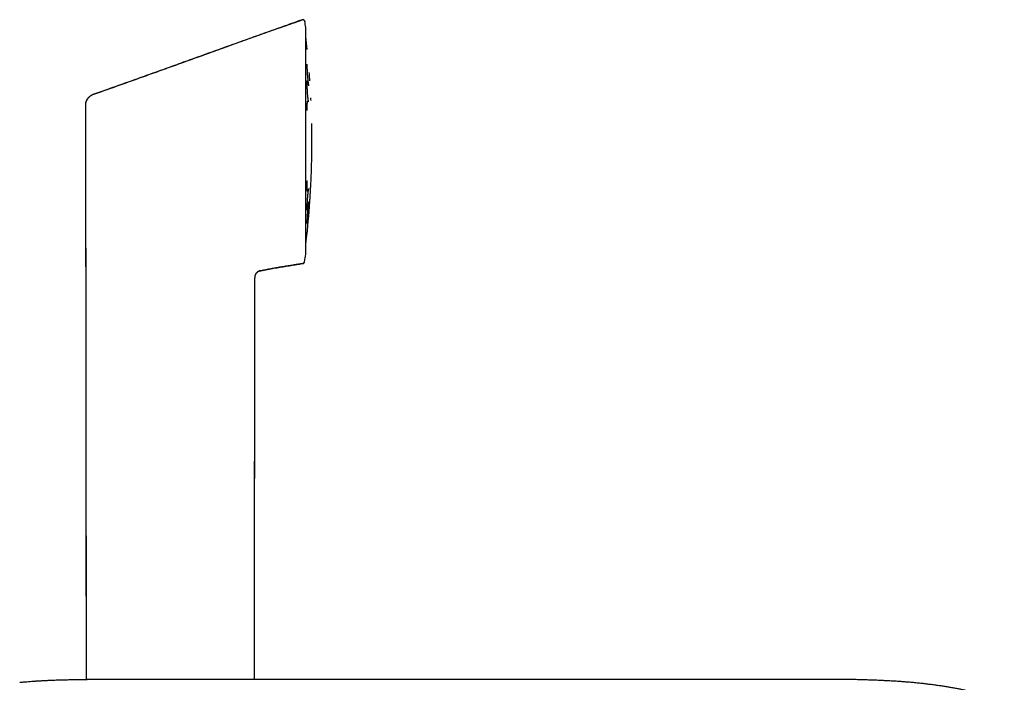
# Model space of a CAD drawing. Header units: millimetres. Extents: x 8 to 722, y 12 to 896.
# Tile 56 of 56: x 576 to 721, y 798 to 896. Entities that reach past the tile are written whole.
import ezdxf

# ---------------------------------------------------------------- set-up
doc = ezdxf.new("R2010")
doc.units = ezdxf.units.MM

msp = doc.modelspace()

# ---------------------------------------------------------------- linework, layer by layer
at = {"color": 7, "linetype": 'Continuous', "lineweight": 30}
for p, q in [((617.81, 895.59), (617.81, 895.6)), ((617.96, 861.33), (617.96, 894.66)), ((585.93, 884.38), (585.91, 884.36)), ((585.47, 883.38), (585.56, 798.62)), ((618.86, 876.23), (618.86, 879.76)), ((617.53, 859.92), (617.53, 859.92)), ((617.78, 860.16), (617.77, 860.15)), ((611.09, 858.82), (611.12, 858.83)), ((611.13, 858.82), (611.12, 858.83)), ((610.41, 798.62), (610.47, 857.76)), ((610.47, 857.76), (610.47, 857.79)), ((610.47, 857.76), (610.47, 857.79)), ((610.47, 857.76), (610.47, 857.76)), ((695.74, 798.62), (585.74, 798.62))]:
    msp.add_line(p, q, dxfattribs=at)
at = {"color": 7, "linetype": 'Continuous', "lineweight": 30, "flags": 128}
for points in [[(617.8, 895.65), (617.81, 895.63), (617.81, 895.6)], [(610.41, 798.62), (610.41, 803.93), (610.47, 857.76)]]:
    msp.add_lwpolyline(points, dxfattribs=at)
at = {"color": 7, "linetype": 'Continuous', "lineweight": 30}
for centre, radius, start, end in [((617.52, 895.55), 0.3, 20.9267, 109.4587), ((509.22, 878), 110.01, 8.7303, 9.2063), ((617.76, 894.66), 0.2, 0, 8.7316), ((488.87, 878), 130, 5.9328, 6.7948), ((488.87, 878), 130, 4.2733, 4.4495), ((488.87, 878), 130, 2.6162, 2.7893), ((488.87, 878), 130, 0.7841, 1.132), ((617.86, 879.76), 1, 0, 0.7841), ((488.87, 878), 130, 357.2103, 359.2159), ((617.86, 876.23), 1, 359.2159, 0), ((488.87, 878), 130, 353.206, 355.7272), ((509.22, 878), 110.01, 350.6709, 351.2697), ((617.76, 861.33), 0.2, 351.2655, 0), ((617.48, 860.21), 0.3, 279.2987, 344.0202)]:
    msp.add_arc(centre, radius, start, end, dxfattribs=at)
for points, knots in [([(586.69, 884.87), (587.49, 885.15), (589.09, 885.72), (591.5, 886.57), (593.91, 887.43), (596.34, 888.3), (598.78, 889.17), (601.22, 890.05), (603.76, 890.96), (606.4, 891.91), (609.13, 892.89), (611.88, 893.87), (614.64, 894.85), (616.49, 895.5), (617.42, 895.83)], [0, 0, 0, 0, 0.077854, 0.156079, 0.234675, 0.313645, 0.392987, 0.472703, 0.552794, 0.641326, 0.730312, 0.819752, 0.909648, 1, 1, 1, 1]), ([(617.42, 895.83), (616.59, 895.54), (614.88, 894.93), (612.3, 894.01), (609.66, 893.07), (607.04, 892.13), (604.44, 891.2), (601.84, 890.26), (599.26, 889.34), (596.69, 888.42), (594.13, 887.5), (591.58, 886.59), (589.11, 885.71), (587.48, 885.14), (586.7, 884.87)], [0, 0, 0, 0, 0.080444, 0.166654, 0.252446, 0.33782, 0.422777, 0.507318, 0.591443, 0.675153, 0.758448, 0.841329, 0.923797, 1, 1, 1, 1]), ([(617.81, 895.59), (617.81, 895.6), (617.81, 895.62), (617.8, 895.65), (617.79, 895.68), (617.77, 895.71), (617.74, 895.74), (617.71, 895.77), (617.68, 895.8), (617.64, 895.82), (617.6, 895.83), (617.57, 895.84), (617.54, 895.84), (617.5, 895.84), (617.46, 895.84), (617.43, 895.83), (617.42, 895.83)], [0, 0, 0, 0, 0.049034, 0.123276, 0.178514, 0.227602, 0.338226, 0.399775, 0.462535, 0.582583, 0.639395, 0.694147, 0.757361, 0.832465, 0.917515, 1, 1, 1, 1]), ([(617.42, 895.83), (617.42, 895.83), (617.42, 895.83), (617.42, 895.83), (617.42, 895.83)], [0, 0, 0, 0, 0.4543307, 1, 1, 1, 1]), ([(618.42, 886.12), (618.42, 886.12), (618.42, 886.12), (618.42, 886.12), (618.42, 886.13), (618.42, 886.14), (618.42, 886.15), (618.41, 886.18), (618.4, 886.21), (618.4, 886.24), (618.39, 886.28), (618.38, 886.33), (618.37, 886.39), (618.36, 886.47), (618.35, 886.55), (618.34, 886.65), (618.33, 886.75), (618.32, 886.85), (618.31, 886.96), (618.3, 887.08), (618.28, 887.2), (618.27, 887.32), (618.26, 887.44), (618.25, 887.56), (618.24, 887.69), (618.23, 887.81), (618.22, 887.94), (618.22, 888.07), (618.21, 888.2), (618.2, 888.32), (618.2, 888.44), (618.19, 888.56), (618.18, 888.68), (618.18, 888.78), (618.18, 888.88), (618.18, 888.96), (618.18, 889.04), (618.18, 889.1), (618.18, 889.15), (618.18, 889.19), (618.18, 889.23), (618.18, 889.26), (618.18, 889.28), (618.18, 889.3), (618.18, 889.3), (618.18, 889.3), (618.18, 889.3)], [0, 0, 0, 0, 0.004219, 0.012441, 0.018949, 0.024105, 0.039372, 0.057583, 0.078746, 0.096517, 0.11591, 0.136914, 0.158471, 0.187041, 0.215429, 0.243645, 0.271702, 0.299614, 0.327399, 0.355082, 0.382552, 0.409753, 0.436865, 0.464248, 0.49192, 0.519883, 0.548137, 0.576683, 0.60553, 0.63469, 0.66418, 0.694009, 0.724185, 0.754369, 0.783163, 0.810399, 0.836065, 0.860155, 0.882668, 0.903611, 0.922992, 0.94145, 0.959557, 0.977311, 0.994547, 1, 1, 1, 1]), ([(618.56, 886.82), (618.56, 886.86), (618.55, 886.96), (618.55, 887.09), (618.54, 887.21), (618.53, 887.32), (618.53, 887.42), (618.52, 887.5), (618.52, 887.57), (618.51, 887.62), (618.51, 887.66), (618.51, 887.68), (618.51, 887.68), (618.51, 887.68)], [0, 0, 0, 0, 0.092497, 0.184229, 0.2761, 0.36901, 0.461204, 0.552637, 0.644214, 0.736833, 0.829254, 0.920748, 1, 1, 1, 1]), ([(618.38, 883.75), (618.38, 883.75), (618.38, 883.76), (618.38, 883.77), (618.37, 883.78), (618.37, 883.81), (618.36, 883.83), (618.36, 883.85), (618.35, 883.87), (618.35, 883.9), (618.34, 883.93), (618.33, 883.98), (618.33, 884.04), (618.32, 884.11), (618.31, 884.18), (618.29, 884.27), (618.28, 884.37), (618.27, 884.47), (618.26, 884.58), (618.25, 884.69), (618.24, 884.81), (618.23, 884.94), (618.22, 885.07), (618.22, 885.2), (618.21, 885.33), (618.2, 885.47), (618.19, 885.6), (618.19, 885.73), (618.18, 885.85), (618.18, 885.97), (618.18, 886.09), (618.18, 886.21), (618.18, 886.31), (618.18, 886.41), (618.18, 886.49), (618.18, 886.56), (618.18, 886.62), (618.18, 886.67), (618.18, 886.7), (618.18, 886.74), (618.19, 886.77), (618.19, 886.8), (618.19, 886.83), (618.19, 886.86), (618.2, 886.88), (618.2, 886.89), (618.2, 886.9), (618.2, 886.9), (618.2, 886.9), (618.2, 886.9)], [0, 0, 0, 0, 0.013602, 0.034396, 0.053953, 0.06931, 0.082003, 0.092414, 0.103332, 0.115289, 0.13252, 0.151538, 0.172336, 0.197095, 0.222392, 0.248236, 0.27464, 0.301618, 0.329194, 0.357396, 0.386099, 0.415251, 0.444524, 0.473729, 0.502874, 0.531959, 0.560988, 0.589965, 0.618899, 0.647808, 0.676703, 0.705592, 0.734285, 0.761433, 0.786764, 0.810266, 0.831932, 0.846977, 0.860988, 0.873971, 0.887359, 0.902315, 0.91883, 0.936884, 0.95585, 0.968794, 0.981977, 0.995033, 1, 1, 1, 1]), ([(585.93, 884.38), (585.93, 884.38), (585.91, 884.36), (585.89, 884.33), (585.86, 884.3), (585.83, 884.27), (585.8, 884.23), (585.77, 884.18), (585.73, 884.13), (585.7, 884.08), (585.67, 884.04), (585.66, 884.01), (585.64, 883.98), (585.62, 883.94), (585.6, 883.9), (585.57, 883.85), (585.55, 883.79), (585.53, 883.72), (585.5, 883.64), (585.49, 883.56), (585.47, 883.47), (585.47, 883.41), (585.47, 883.38)], [0, 0, 0, 0, 0.014582, 0.058366, 0.106194, 0.158488, 0.212502, 0.267713, 0.324236, 0.411659, 0.434045, 0.457408, 0.484732, 0.517214, 0.555497, 0.599981, 0.650953, 0.708662, 0.773384, 0.845473, 0.925425, 1, 1, 1, 1]), ([(585.94, 884.39), (585.93, 884.38), (585.93, 884.38), (585.92, 884.37), (585.92, 884.37)], [0, 0, 0, 0, 0.863028, 1, 1, 1, 1]), ([(586.7, 884.87), (586.66, 884.85), (586.57, 884.82), (586.45, 884.76), (586.37, 884.72), (586.32, 884.69), (586.31, 884.68), (586.29, 884.67), (586.27, 884.66), (586.26, 884.65), (586.24, 884.63), (586.21, 884.61), (586.16, 884.58), (586.12, 884.55), (586.07, 884.51), (586.03, 884.47), (585.99, 884.43), (585.96, 884.4), (585.94, 884.39), (585.94, 884.39)], [0, 0, 0, 0, 0.139194, 0.292647, 0.439507, 0.459553, 0.479786, 0.500204, 0.520807, 0.541594, 0.562563, 0.607974, 0.664244, 0.731385, 0.80938, 0.863935, 0.922725, 0.985712, 1, 1, 1, 1]), ([(585.88, 884.33), (585.87, 884.32), (585.84, 884.28), (585.79, 884.22), (585.72, 884.13), (585.68, 884.07), (585.65, 884.02), (585.64, 884), (585.63, 883.97), (585.61, 883.95), (585.6, 883.92), (585.59, 883.9), (585.56, 883.84), (585.53, 883.75), (585.49, 883.63), (585.47, 883.5), (585.47, 883.42), (585.47, 883.38)], [0, 0, 0, 0, 0.030688, 0.140992, 0.241994, 0.333791, 0.362659, 0.390508, 0.417344, 0.443173, 0.468003, 0.491841, 0.514693, 0.646069, 0.770246, 0.88797, 1, 1, 1, 1]), ([(585.47, 883.38), (585.47, 883.17), (585.47, 882.49), (585.47, 881.36), (585.47, 879.98), (585.48, 878.63), (585.48, 877.28), (585.48, 875.95), (585.48, 874.6), (585.48, 873.21), (585.48, 871.79), (585.48, 870.4), (585.49, 869.02), (585.49, 867.65), (585.49, 866.3), (585.49, 864.97), (585.49, 863.66), (585.49, 862.36), (585.49, 861.09), (585.5, 859.84), (585.5, 858.62), (585.5, 857.41), (585.5, 856.21), (585.5, 855.02), (585.5, 853.84), (585.5, 852.68), (585.5, 851.53), (585.5, 850.41), (585.51, 849.31), (585.51, 848.23), (585.51, 847.17), (585.51, 846.12), (585.51, 845.07), (585.51, 844.04), (585.51, 843.03), (585.51, 842.03), (585.51, 841.05), (585.52, 840.08), (585.52, 839.13), (585.52, 838.2), (585.52, 837.29), (585.52, 836.39), (585.52, 835.52), (585.52, 834.66), (585.52, 833.82), (585.52, 833.01), (585.52, 832.21), (585.52, 831.43), (585.53, 830.66), (585.53, 829.91), (585.53, 829.18), (585.53, 828.51), (585.53, 827.91), (585.53, 827.37), (585.53, 826.83), (585.53, 825.74), (585.53, 824.09), (585.53, 821.88), (585.54, 819.66), (585.54, 817.47), (585.54, 815.33), (585.54, 813.23), (585.55, 811.12), (585.55, 809), (585.55, 806.86), (585.56, 804.71), (585.56, 802.65), (585.56, 800.68), (585.56, 799.36), (585.57, 798.68), (585.57, 798.62)], [0, 0, 0, 0, 0.007625, 0.023964, 0.04014, 0.056151, 0.071999, 0.087683, 0.103204, 0.120087, 0.136772, 0.153259, 0.169548, 0.185638, 0.201531, 0.217225, 0.232721, 0.248019, 0.263119, 0.277756, 0.292202, 0.306457, 0.320521, 0.334644, 0.348569, 0.362296, 0.375824, 0.389155, 0.402054, 0.414763, 0.42728, 0.439606, 0.451987, 0.464168, 0.476151, 0.487935, 0.499519, 0.510905, 0.522091, 0.533055, 0.54382, 0.554387, 0.564757, 0.574928, 0.584724, 0.594329, 0.603744, 0.612967, 0.621999, 0.630839, 0.639489, 0.647947, 0.654459, 0.660853, 0.667193, 0.673544, 0.699428, 0.725488, 0.751724, 0.778137, 0.802743, 0.827499, 0.852407, 0.877467, 0.902678, 0.92804, 0.953553, 0.975678, 0.997915, 1, 1, 1, 1]), ([(585.47, 883.38), (585.47, 883.38), (585.47, 883.38), (585.47, 883.38), (585.47, 883.38)], [0, 0, 0, 0, 0.113774, 1, 1, 1, 1]), ([(585.65, 884.01), (585.65, 884), (585.64, 883.98), (585.62, 883.94), (585.6, 883.9), (585.58, 883.86), (585.57, 883.83), (585.56, 883.81)], [0, 0, 0, 0, 0.121814, 0.318649, 0.550265, 0.818989, 1, 1, 1, 1]), ([(618.18, 882.45), (618.18, 882.47), (618.18, 882.54), (618.18, 882.66), (618.18, 882.79), (618.18, 882.91), (618.18, 883.03), (618.18, 883.15), (618.18, 883.25), (618.18, 883.35), (618.19, 883.44), (618.19, 883.51), (618.19, 883.56), (618.2, 883.6), (618.2, 883.63), (618.2, 883.66), (618.2, 883.69), (618.21, 883.71), (618.21, 883.74), (618.21, 883.77), (618.22, 883.8), (618.22, 883.82), (618.22, 883.83), (618.23, 883.84), (618.23, 883.85), (618.23, 883.85), (618.23, 883.85), (618.23, 883.85)], [0, 0, 0, 0, 0.03982, 0.103716, 0.167583, 0.231456, 0.295364, 0.359327, 0.423306, 0.484048, 0.539553, 0.589796, 0.634765, 0.662021, 0.686895, 0.709391, 0.731085, 0.757208, 0.78756, 0.822537, 0.859794, 0.893365, 0.91616, 0.936768, 0.958681, 0.983813, 1, 1, 1, 1]), ([(618.21, 870.55), (618.21, 870.55), (618.21, 870.55), (618.21, 870.56), (618.21, 870.57), (618.21, 870.58), (618.2, 870.61), (618.2, 870.64), (618.2, 870.67), (618.19, 870.7), (618.19, 870.74), (618.19, 870.77), (618.19, 870.81), (618.18, 870.86), (618.18, 870.92), (618.18, 870.99), (618.18, 871.08), (618.18, 871.18), (618.18, 871.29), (618.18, 871.41), (618.18, 871.53), (618.18, 871.66), (618.18, 871.79), (618.19, 871.92), (618.19, 872.03), (618.19, 872.1), (618.2, 872.12)], [0, 0, 0, 0, 0.010612, 0.042308, 0.075732, 0.108047, 0.146859, 0.183319, 0.216574, 0.246594, 0.273386, 0.299845, 0.328383, 0.359003, 0.403073, 0.450864, 0.502395, 0.55769, 0.616004, 0.674783, 0.73388, 0.793193, 0.852461, 0.911731, 0.971034, 1, 1, 1, 1]), ([(618.66, 870.68), (618.66, 870.73), (618.67, 870.83), (618.67, 870.97), (618.68, 871.1), (618.69, 871.22), (618.7, 871.32), (618.7, 871.42), (618.71, 871.5), (618.71, 871.56), (618.71, 871.62), (618.72, 871.65), (618.72, 871.67), (618.72, 871.67), (618.72, 871.67)], [0, 0, 0, 0, 0.0858654, 0.1710286, 0.2563278, 0.3425976, 0.4281884, 0.513078, 0.5981022, 0.6840931, 0.7698967, 0.8548444, 0.9397712, 1, 1, 1, 1]), ([(618.19, 867.8), (618.19, 867.8), (618.19, 867.8), (618.19, 867.81), (618.19, 867.82), (618.19, 867.84), (618.18, 867.87), (618.18, 867.9), (618.18, 867.94), (618.18, 867.99), (618.18, 868.04), (618.18, 868.11), (618.18, 868.18), (618.18, 868.27), (618.18, 868.36), (618.18, 868.47), (618.18, 868.58), (618.19, 868.7), (618.19, 868.83), (618.2, 868.96), (618.21, 869.09), (618.21, 869.22), (618.22, 869.35), (618.23, 869.48), (618.24, 869.6), (618.25, 869.73), (618.26, 869.85), (618.27, 869.97), (618.28, 870.09), (618.29, 870.19), (618.3, 870.3), (618.31, 870.39), (618.32, 870.48), (618.33, 870.56), (618.34, 870.64), (618.35, 870.7), (618.36, 870.75), (618.37, 870.79), (618.37, 870.83), (618.38, 870.86), (618.38, 870.88), (618.39, 870.9), (618.39, 870.92), (618.4, 870.94), (618.4, 870.95), (618.4, 870.96), (618.4, 870.96), (618.4, 870.96)], [0, 0, 0, 0, 0.014463, 0.02895, 0.042961, 0.05639, 0.07741, 0.096708, 0.115529, 0.135771, 0.157459, 0.180599, 0.205199, 0.231267, 0.258814, 0.287843, 0.317414, 0.346895, 0.376312, 0.405633, 0.434715, 0.463579, 0.492243, 0.520714, 0.548998, 0.577095, 0.60501, 0.632699, 0.659994, 0.686891, 0.713396, 0.739515, 0.765245, 0.790578, 0.815503, 0.84001, 0.858014, 0.874906, 0.890519, 0.904854, 0.917914, 0.929703, 0.941177, 0.954583, 0.97001, 0.987749, 1, 1, 1, 1]), ([(618.51, 868.31), (618.51, 868.31), (618.51, 868.31), (618.51, 868.32), (618.51, 868.35), (618.51, 868.39), (618.52, 868.45), (618.52, 868.53), (618.53, 868.62), (618.53, 868.72), (618.54, 868.83), (618.55, 868.96), (618.56, 869.1), (618.57, 869.24), (618.58, 869.39), (618.59, 869.55), (618.6, 869.71), (618.61, 869.87), (618.62, 870.04), (618.63, 870.2), (618.64, 870.37), (618.65, 870.53), (618.65, 870.63), (618.66, 870.68)], [0, 0, 0, 0, 0.014595, 0.063962, 0.112916, 0.161942, 0.211522, 0.261014, 0.310004, 0.358977, 0.408415, 0.458013, 0.507053, 0.556017, 0.605385, 0.654943, 0.703979, 0.75297, 0.802397, 0.852096, 0.901274, 0.950413, 1, 1, 1, 1]), ([(618.18, 865.8), (618.18, 865.8), (618.18, 865.8), (618.18, 865.81), (618.18, 865.83), (618.18, 865.86), (618.18, 865.89), (618.18, 865.94), (618.18, 865.99), (618.18, 866.06), (618.18, 866.14), (618.18, 866.22), (618.19, 866.31), (618.19, 866.41), (618.2, 866.51), (618.2, 866.61), (618.21, 866.72), (618.22, 866.84), (618.23, 866.95), (618.23, 867.07), (618.24, 867.18), (618.25, 867.3), (618.26, 867.42), (618.27, 867.54), (618.28, 867.66), (618.29, 867.78), (618.3, 867.9), (618.32, 868.02), (618.33, 868.13), (618.34, 868.24), (618.35, 868.35), (618.36, 868.46), (618.37, 868.56), (618.38, 868.64), (618.39, 868.72), (618.4, 868.79), (618.41, 868.85), (618.42, 868.9), (618.43, 868.94), (618.43, 868.97), (618.44, 868.99), (618.44, 869), (618.44, 869), (618.44, 869), (618.44, 869)], [0, 0, 0, 0, 0.010301, 0.024225, 0.043869, 0.064798, 0.087024, 0.110563, 0.135401, 0.161446, 0.188594, 0.215783, 0.242749, 0.269504, 0.296058, 0.322422, 0.34861, 0.37464, 0.400532, 0.426187, 0.451554, 0.476732, 0.502142, 0.527849, 0.553855, 0.58016, 0.606766, 0.633675, 0.660898, 0.68845, 0.716339, 0.744577, 0.773161, 0.801419, 0.828773, 0.855202, 0.880689, 0.905223, 0.928802, 0.95143, 0.967783, 0.983205, 0.9969, 1, 1, 1, 1]), ([(611.13, 858.82), (611.19, 858.83), (611.43, 858.88), (611.83, 858.96), (612.33, 859.05), (612.81, 859.14), (613.27, 859.22), (613.72, 859.3), (614.17, 859.38), (614.61, 859.45), (615.07, 859.52), (615.53, 859.6), (615.98, 859.67), (616.41, 859.74), (616.83, 859.81), (617.2, 859.87), (617.43, 859.91), (617.53, 859.92)], [0, 0, 0, 0, 0.031344, 0.111016, 0.188679, 0.264367, 0.336814, 0.407417, 0.476207, 0.543213, 0.617227, 0.689019, 0.758628, 0.826098, 0.891471, 0.954787, 1, 1, 1, 1]), ([(617.53, 859.92), (617.31, 859.88), (616.87, 859.81), (616.2, 859.7), (615.51, 859.59), (614.81, 859.48), (614.09, 859.36), (613.37, 859.23), (612.63, 859.1), (611.89, 858.96), (611.39, 858.87), (611.13, 858.82)], [0, 0, 0, 0, 0.102307, 0.207126, 0.314429, 0.424182, 0.536358, 0.648861, 0.763649, 0.880702, 1, 1, 1, 1]), ([(617.52, 859.92), (617.54, 859.93), (617.58, 859.93), (617.62, 859.95), (617.65, 859.97), (617.67, 859.98), (617.69, 860), (617.71, 860.03), (617.74, 860.06), (617.76, 860.1), (617.77, 860.14), (617.77, 860.16), (617.78, 860.17)], [0, 0, 0, 0, 0.15868, 0.292089, 0.364616, 0.423016, 0.47196, 0.569684, 0.700196, 0.804023, 0.919325, 1, 1, 1, 1]), ([(610.47, 857.76), (610.47, 857.78), (610.47, 857.83), (610.48, 857.9), (610.49, 857.96), (610.49, 858.01), (610.5, 858.06), (610.51, 858.1), (610.52, 858.14), (610.53, 858.18), (610.55, 858.23), (610.57, 858.28), (610.59, 858.34), (610.61, 858.39), (610.63, 858.43), (610.65, 858.46), (610.67, 858.5), (610.69, 858.53), (610.72, 858.56), (610.75, 858.59), (610.78, 858.63), (610.83, 858.68), (610.88, 858.72), (610.93, 858.75), (610.99, 858.78), (611.05, 858.81), (611.1, 858.82), (611.12, 858.83)], [0, 0, 0, 0, 0.050148, 0.098908, 0.138951, 0.174758, 0.208568, 0.240321, 0.263056, 0.28723, 0.328269, 0.376429, 0.428657, 0.475851, 0.513273, 0.546493, 0.575612, 0.600818, 0.628286, 0.662367, 0.702894, 0.74969, 0.802617, 0.846334, 0.893598, 0.944661, 1, 1, 1, 1]), ([(610.56, 858.25), (610.56, 858.26), (610.57, 858.3), (610.6, 858.35), (610.62, 858.4), (610.65, 858.45), (610.68, 858.49), (610.7, 858.53), (610.73, 858.57), (610.76, 858.6), (610.78, 858.63), (610.81, 858.65), (610.85, 858.68), (610.9, 858.73), (610.98, 858.77), (611.05, 858.8), (611.11, 858.81), (611.13, 858.82)], [0, 0, 0, 0, 0.0468829, 0.1199476, 0.2005788, 0.2629589, 0.3216297, 0.3766611, 0.4281358, 0.4761422, 0.5207673, 0.5620918, 0.6001864, 0.7055981, 0.8067007, 0.9045221, 1, 1, 1, 1]), ([(611.13, 858.82), (611.13, 858.82), (611.13, 858.82), (611.13, 858.82), (611.13, 858.82), (611.13, 858.82), (611.13, 858.82), (611.12, 858.82), (611.12, 858.82)], [0, 0, 0, 0, 0.129763, 0.2849, 0.465383, 0.671183, 0.902272, 1, 1, 1, 1]), ([(575.77, 798.2), (575.95, 798.22), (576.3, 798.25), (576.81, 798.29), (577.3, 798.33), (577.68, 798.36), (577.95, 798.38), (578.1, 798.39), (578.24, 798.4), (578.38, 798.4), (578.52, 798.41), (578.65, 798.42), (578.78, 798.43), (578.96, 798.44), (579.18, 798.45), (579.44, 798.47), (579.71, 798.48), (579.99, 798.49), (580.29, 798.51), (580.61, 798.52), (580.97, 798.53), (581.37, 798.55), (581.78, 798.56), (582.19, 798.57), (582.6, 798.58), (583.01, 798.59), (583.43, 798.6), (583.87, 798.61), (584.32, 798.61), (584.78, 798.61), (585.25, 798.62), (585.57, 798.62), (585.74, 798.62)], [0, 0, 0, 0, 0.055649, 0.104258, 0.153665, 0.203873, 0.218819, 0.233835, 0.24892, 0.26297, 0.275853, 0.289148, 0.302856, 0.316977, 0.341884, 0.367981, 0.395267, 0.423744, 0.453411, 0.48427, 0.522169, 0.561723, 0.602932, 0.645796, 0.685465, 0.726453, 0.768758, 0.812379, 0.857316, 0.903566, 0.951128, 1, 1, 1, 1]), ([(720.98, 795.09), (720.85, 795.15), (720.59, 795.28), (720.19, 795.46), (719.77, 795.64), (719.34, 795.81), (718.89, 795.97), (718.44, 796.13), (717.99, 796.28), (717.53, 796.42), (717.06, 796.55), (716.57, 796.68), (716.07, 796.81), (715.56, 796.93), (715.04, 797.05), (714.5, 797.17), (713.95, 797.28), (713.39, 797.38), (712.82, 797.48), (712.24, 797.57), (711.65, 797.66), (711.03, 797.75), (710.38, 797.84), (709.7, 797.92), (709, 798), (708.29, 798.08), (707.57, 798.15), (706.84, 798.21), (706.12, 798.27), (705.39, 798.32), (704.66, 798.37), (703.9, 798.41), (703.14, 798.45), (702.36, 798.49), (701.57, 798.52), (700.77, 798.54), (699.95, 798.57), (699.13, 798.59), (698.29, 798.6), (697.45, 798.61), (696.6, 798.62), (696.02, 798.62), (695.74, 798.62)], [0, 0, 0, 0, 0.016789, 0.033989, 0.051614, 0.069675, 0.088181, 0.107144, 0.12545, 0.144176, 0.16333, 0.182919, 0.202947, 0.223422, 0.244347, 0.265729, 0.287571, 0.309879, 0.332245, 0.355068, 0.378351, 0.402098, 0.428265, 0.45498, 0.482244, 0.51006, 0.538432, 0.567361, 0.595151, 0.623439, 0.65223, 0.681524, 0.711322, 0.741627, 0.77244, 0.803763, 0.835597, 0.867943, 0.900211, 0.932976, 0.966238, 1, 1, 1, 1])]:
    msp.add_open_spline(points, degree=3, knots=knots, dxfattribs=at)

doc.saveas('drawing.dxf')
